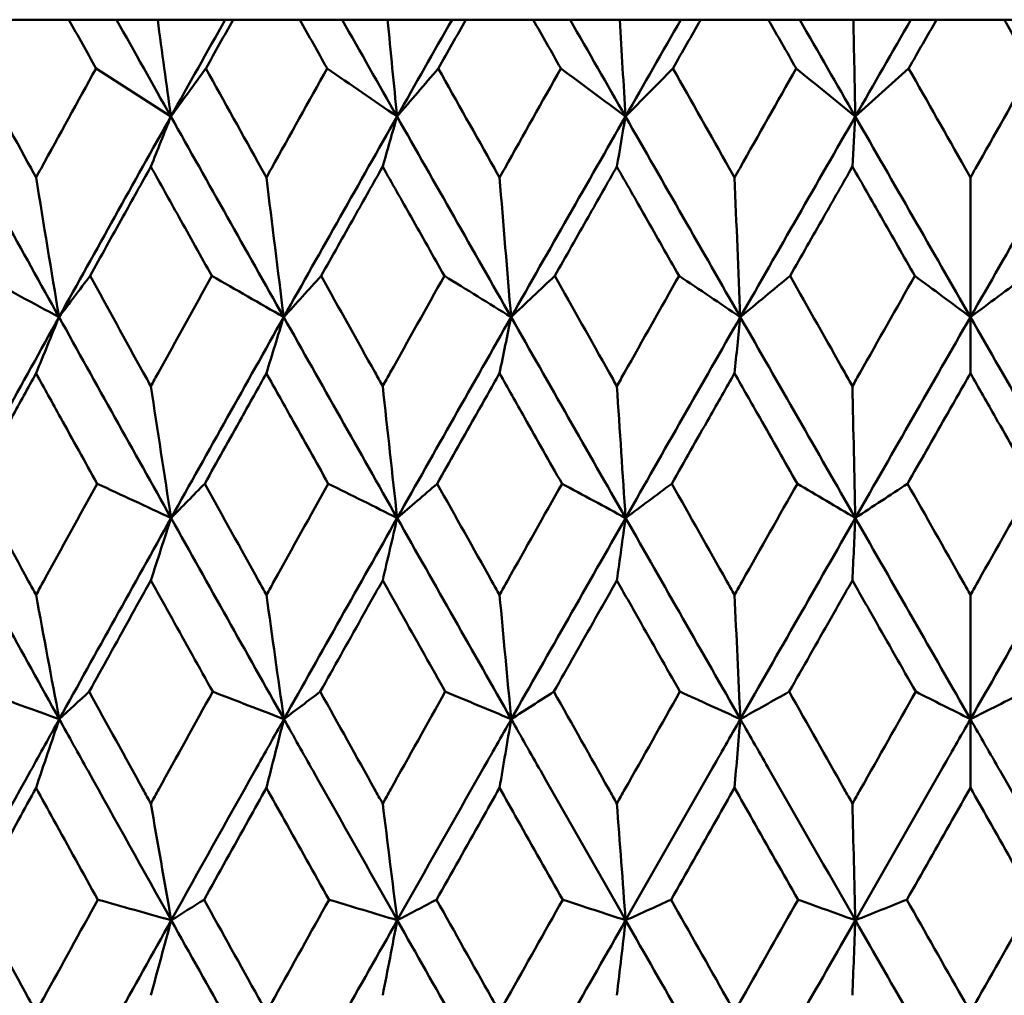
# Model space of a CAD drawing. Header units: millimetres. Extents: x 61 to 1929, y 482 to 2664.
# Tile 116 of 219: x 782.91 to 788.15, y 716.16 to 721.35. Entities that reach past the tile are written whole.
import ezdxf

# ---------------------------------------------------------------- set-up
doc = ezdxf.new("R2010")
doc.units = ezdxf.units.MM
doc.header["$LTSCALE"] = 10
doc.layers.add('Widoczne (ISO)', color=7, linetype='Continuous', lineweight=50)

msp = doc.modelspace()

# ---------------------------------------------------------------- linework, layer by layer
at = {"layer": 'Widoczne (ISO)'}
for p, q in [((783.1753, 721.3536), (782.826, 721.3536)), ((783.1753, 721.3536), (783.4288, 721.3536)), ((783.4288, 721.3536), (783.6477, 721.3536)), ((783.6477, 721.3536), (784.0072, 721.3536)), ((784.0072, 721.3536), (784.0496, 721.3536)), ((784.4039, 721.3536), (784.0496, 721.3536)), ((784.4039, 721.3536), (784.6293, 721.3536)), ((784.6293, 721.3536), (784.8716, 721.3536)), ((784.8716, 721.3536), (785.2147, 721.3536)), ((785.2147, 721.3536), (785.2888, 721.3536)), ((785.6466, 721.3536), (785.2888, 721.3536)), ((785.6466, 721.3536), (785.843, 721.3536)), ((785.843, 721.3536), (786.1077, 721.3536)), ((786.1077, 721.3536), (786.4331, 721.3536)), ((786.4331, 721.3536), (786.5385, 721.3536)), ((786.8984, 721.3536), (786.5385, 721.3536)), ((786.8984, 721.3536), (787.0652, 721.3536)), ((787.0652, 721.3536), (787.3512, 721.3536)), ((787.3512, 721.3536), (787.6576, 721.3536)), ((787.6576, 721.3536), (787.7939, 721.3536)), ((788.1546, 721.3536), (787.7939, 721.3536)), ((788.1546, 721.3536), (788.2909, 721.3536)), ((787.9742, 720.5133), (787.9742, 719.7701)), ((787.9742, 719.4706), (787.9742, 719.7701)), ((787.9742, 718.2908), (787.9742, 717.6295)), ((787.9742, 717.2636), (787.9742, 717.6295))]:
    msp.add_line(p, q, dxfattribs=at)
msp.add_circle((787.9742, 751.3536), 50, dxfattribs=at)
for points, knots in [([(783.3196, 721.0943), (783.3193, 721.0948), (783.319, 721.0954), (783.2709, 721.1818), (783.2231, 721.2677), (783.1753, 721.3536)], [0.02951568, 0.02951568, 0.02951568, 0.02951568, 0.02969929, 0.02969929, 0.05939589, 0.05939589, 0.05939589, 0.05939589]), ([(784.0496, 721.3536), (784.0014, 721.2677), (783.9531, 721.1818), (783.9047, 721.0954), (783.9044, 721.0948), (783.9041, 721.0943)], [0, 0, 0, 0, 0.02969567, 0.02969567, 0.02988021, 0.02988021, 0.02988021, 0.02988021]), ([(784.5501, 721.0943), (784.5498, 721.0948), (784.5495, 721.0954), (784.5008, 721.1818), (784.4523, 721.2677), (784.4039, 721.3536)], [0.02951568, 0.02951568, 0.02951568, 0.02951568, 0.02969929, 0.02969929, 0.05939589, 0.05939589, 0.05939589, 0.05939589]), ([(785.2888, 721.3536), (785.24, 721.2677), (785.1913, 721.1818), (785.1423, 721.0954), (785.142, 721.0948), (785.1417, 721.0943)], [0, 0, 0, 0, 0.02969567, 0.02969567, 0.02988021, 0.02988021, 0.02988021, 0.02988021]), ([(785.7942, 721.0943), (785.7938, 721.0948), (785.7935, 721.0954), (785.7443, 721.1818), (785.6955, 721.2677), (785.6466, 721.3536)], [0.02951568, 0.02951568, 0.02951568, 0.02951568, 0.02969929, 0.02969929, 0.05939589, 0.05939589, 0.05939589, 0.05939589]), ([(786.5385, 721.3536), (786.4894, 721.2677), (786.4403, 721.1818), (786.391, 721.0954), (786.3907, 721.0948), (786.3904, 721.0943)], [0, 0, 0, 0, 0.02969567, 0.02969567, 0.02988021, 0.02988021, 0.02988021, 0.02988021]), ([(787.0468, 721.0943), (787.0465, 721.0948), (787.0462, 721.0954), (786.9967, 721.1818), (786.9476, 721.2677), (786.8984, 721.3536)], [0.02951568, 0.02951568, 0.02951568, 0.02951568, 0.02969929, 0.02969929, 0.05939589, 0.05939589, 0.05939589, 0.05939589]), ([(787.7939, 721.3536), (787.7447, 721.2677), (787.6955, 721.1818), (787.646, 721.0954), (787.6457, 721.0948), (787.6454, 721.0943)], [0, 0, 0, 0, 0.02969567, 0.02969567, 0.02988021, 0.02988021, 0.02988021, 0.02988021]), ([(788.3031, 721.0943), (788.3028, 721.0948), (788.3025, 721.0954), (788.253, 721.1818), (788.2038, 721.2677), (788.1546, 721.3536)], [0.02951568, 0.02951568, 0.02951568, 0.02951568, 0.02969929, 0.02969929, 0.05939589, 0.05939589, 0.05939589, 0.05939589]), ([(782.6826, 721.0943), (782.7794, 720.917), (782.8764, 720.7396), (782.9825, 720.546), (782.9915, 720.5296), (783.0004, 720.5133)], [0.0297954, 0.0297954, 0.0297954, 0.0297954, 0.09092493, 0.09092493, 0.09655955, 0.09655955, 0.09655955, 0.09655955]), ([(783.0004, 720.5133), (783.0093, 720.5295), (783.0182, 720.5457), (783.1244, 720.7394), (783.2219, 720.9169), (783.3196, 721.0943)], [0.0853813, 0.0853813, 0.0853813, 0.0853813, 0.09097809, 0.09097809, 0.15214536, 0.15214536, 0.15214536, 0.15214536]), ([(783.9041, 721.0943), (784.0024, 720.917), (784.1008, 720.7396), (784.2084, 720.546), (784.2175, 720.5296), (784.2266, 720.5133)], [0.0297954, 0.0297954, 0.0297954, 0.0297954, 0.09092493, 0.09092493, 0.09655955, 0.09655955, 0.09655955, 0.09655955]), ([(784.2266, 720.5133), (784.2356, 720.5295), (784.2447, 720.5457), (784.3523, 720.7394), (784.4512, 720.9169), (784.5501, 721.0943)], [0.0853813, 0.0853813, 0.0853813, 0.0853813, 0.09097809, 0.09097809, 0.15214536, 0.15214536, 0.15214536, 0.15214536]), ([(785.1417, 721.0943), (785.241, 720.917), (785.3405, 720.7396), (785.4492, 720.546), (785.4584, 720.5296), (785.4676, 720.5133)], [0.0297954, 0.0297954, 0.0297954, 0.0297954, 0.09092493, 0.09092493, 0.09655955, 0.09655955, 0.09655955, 0.09655955]), ([(785.4676, 720.5133), (785.4767, 720.5295), (785.4858, 720.5457), (785.5945, 720.7394), (785.6943, 720.9169), (785.7942, 721.0943)], [0.0853813, 0.0853813, 0.0853813, 0.0853813, 0.09097809, 0.09097809, 0.15214536, 0.15214536, 0.15214536, 0.15214536]), ([(786.3904, 721.0943), (786.4905, 720.917), (786.5906, 720.7396), (786.7, 720.546), (786.7092, 720.5296), (786.7184, 720.5133)], [0.0297954, 0.0297954, 0.0297954, 0.0297954, 0.09092493, 0.09092493, 0.09655955, 0.09655955, 0.09655955, 0.09655955]), ([(786.7184, 720.5133), (786.7276, 720.5295), (786.7368, 720.5457), (786.8461, 720.7394), (786.9464, 720.9169), (787.0468, 721.0943)], [0.0853813, 0.0853813, 0.0853813, 0.0853813, 0.09097809, 0.09097809, 0.15214536, 0.15214536, 0.15214536, 0.15214536]), ([(787.6454, 721.0943), (787.7458, 720.917), (787.8461, 720.7396), (787.9557, 720.546), (787.965, 720.5296), (787.9742, 720.5133)], [0.0297954, 0.0297954, 0.0297954, 0.0297954, 0.09092493, 0.09092493, 0.09655955, 0.09655955, 0.09655955, 0.09655955]), ([(787.9742, 720.5133), (787.9834, 720.5295), (787.9926, 720.5457), (788.1022, 720.7394), (788.2026, 720.9169), (788.3031, 721.0943)], [0.0853813, 0.0853813, 0.0853813, 0.0853813, 0.09097809, 0.09097809, 0.15214536, 0.15214536, 0.15214536, 0.15214536]), ([(783.6114, 720.571), (783.5618, 720.4821), (783.5122, 720.3932), (783.4044, 720.1994), (783.3461, 720.0945), (783.2878, 719.9896)], [0.03078053, 0.03078053, 0.03078053, 0.03078053, 0.06149921, 0.06149921, 0.09773041, 0.09773041, 0.09773041, 0.09773041]), ([(783.9361, 719.9896), (783.8774, 720.0945), (783.8188, 720.1994), (783.7106, 720.3931), (783.661, 720.482), (783.6114, 720.571)], [0.02528165, 0.02528165, 0.02528165, 0.02528165, 0.06150593, 0.06150593, 0.09223152, 0.09223152, 0.09223152, 0.09223152]), ([(784.8455, 720.571), (784.7953, 720.4821), (784.7452, 720.3932), (784.636, 720.1994), (784.5769, 720.0945), (784.5179, 719.9896)], [0.03078053, 0.03078053, 0.03078053, 0.03078053, 0.06149921, 0.06149921, 0.09773041, 0.09773041, 0.09773041, 0.09773041]), ([(785.174, 719.9896), (785.1147, 720.0945), (785.0555, 720.1994), (784.946, 720.3931), (784.8957, 720.482), (784.8455, 720.571)], [0.02528165, 0.02528165, 0.02528165, 0.02528165, 0.06150593, 0.06150593, 0.09223152, 0.09223152, 0.09223152, 0.09223152]), ([(786.0921, 720.571), (786.0415, 720.4821), (785.9909, 720.3932), (785.8808, 720.1994), (785.8212, 720.0945), (785.7617, 719.9896)], [0.03078053, 0.03078053, 0.03078053, 0.03078053, 0.06149921, 0.06149921, 0.09773041, 0.09773041, 0.09773041, 0.09773041]), ([(786.423, 719.9896), (786.3633, 720.0945), (786.3036, 720.1994), (786.1933, 720.3931), (786.1427, 720.482), (786.0921, 720.571)], [0.02528165, 0.02528165, 0.02528165, 0.02528165, 0.06150593, 0.06150593, 0.09223152, 0.09223152, 0.09223152, 0.09223152]), ([(787.346, 720.571), (787.2952, 720.4821), (787.2444, 720.3932), (787.1338, 720.1994), (787.074, 720.0945), (787.0141, 719.9896)], [0.03078053, 0.03078053, 0.03078053, 0.03078053, 0.06149921, 0.06149921, 0.09773041, 0.09773041, 0.09773041, 0.09773041]), ([(787.6781, 719.9896), (787.6182, 720.0945), (787.5583, 720.1994), (787.4476, 720.3931), (787.3968, 720.482), (787.346, 720.571)], [0.02528165, 0.02528165, 0.02528165, 0.02528165, 0.06150593, 0.06150593, 0.09223152, 0.09223152, 0.09223152, 0.09223152]), ([(783.2878, 719.9896), (783.3822, 719.8181), (783.4766, 719.6466), (783.5846, 719.4508), (783.598, 719.4265), (783.6114, 719.4023)], [0.02983351, 0.02983351, 0.02983351, 0.02983351, 0.0889495, 0.0889495, 0.09731113, 0.09731113, 0.09731113, 0.09731113]), ([(783.6114, 719.4023), (783.6247, 719.4264), (783.638, 719.4506), (783.7461, 719.6464), (783.841, 719.818), (783.9361, 719.9896)], [0.0806421, 0.0806421, 0.0806421, 0.0806421, 0.08897282, 0.08897282, 0.14811965, 0.14811965, 0.14811965, 0.14811965]), ([(784.5179, 719.9896), (784.6135, 719.8181), (784.7091, 719.6466), (784.8184, 719.4508), (784.832, 719.4265), (784.8455, 719.4023)], [0.02983351, 0.02983351, 0.02983351, 0.02983351, 0.0889495, 0.0889495, 0.09731113, 0.09731113, 0.09731113, 0.09731113]), ([(784.8455, 719.4023), (784.859, 719.4264), (784.8725, 719.4506), (784.9819, 719.6464), (785.0779, 719.818), (785.174, 719.9896)], [0.0806421, 0.0806421, 0.0806421, 0.0806421, 0.08897282, 0.08897282, 0.14811965, 0.14811965, 0.14811965, 0.14811965]), ([(785.7617, 719.9896), (785.8581, 719.8181), (785.9546, 719.6466), (786.0647, 719.4508), (786.0784, 719.4265), (786.0921, 719.4023)], [0.02983351, 0.02983351, 0.02983351, 0.02983351, 0.0889495, 0.0889495, 0.09731113, 0.09731113, 0.09731113, 0.09731113]), ([(786.0921, 719.4023), (786.1057, 719.4264), (786.1193, 719.4506), (786.2295, 719.6464), (786.3262, 719.818), (786.423, 719.9896)], [0.0806421, 0.0806421, 0.0806421, 0.0806421, 0.08897282, 0.08897282, 0.14811965, 0.14811965, 0.14811965, 0.14811965]), ([(787.0141, 719.9896), (787.111, 719.8181), (787.208, 719.6466), (787.3186, 719.4508), (787.3323, 719.4265), (787.346, 719.4023)], [0.02983351, 0.02983351, 0.02983351, 0.02983351, 0.0889495, 0.0889495, 0.09731113, 0.09731113, 0.09731113, 0.09731113]), ([(787.346, 719.4023), (787.3597, 719.4264), (787.3733, 719.4506), (787.484, 719.6464), (787.581, 719.818), (787.6781, 719.9896)], [0.0806421, 0.0806421, 0.0806421, 0.0806421, 0.08897282, 0.08897282, 0.14811965, 0.14811965, 0.14811965, 0.14811965]), ([(783.0004, 719.4706), (782.9571, 719.3921), (782.9138, 719.3137), (782.8059, 719.1179), (782.7413, 719.0005), (782.6768, 718.8831)], [0.03448054, 0.03448054, 0.03448054, 0.03448054, 0.06157222, 0.06157222, 0.10209717, 0.10209717, 0.10209717, 0.10209717]), ([(783.3254, 718.8831), (783.2604, 719.0005), (783.1954, 719.1178), (783.0871, 719.3136), (783.0438, 719.3921), (783.0004, 719.4706)], [0.02104899, 0.02104899, 0.02104899, 0.02104899, 0.0615671, 0.0615671, 0.08866561, 0.08866561, 0.08866561, 0.08866561]), ([(784.2266, 719.4706), (784.1827, 719.3921), (784.1387, 719.3137), (784.0292, 719.1179), (783.9637, 719.0005), (783.8982, 718.8831)], [0.03448054, 0.03448054, 0.03448054, 0.03448054, 0.06157222, 0.06157222, 0.10209717, 0.10209717, 0.10209717, 0.10209717]), ([(784.556, 718.8831), (784.4901, 719.0005), (784.4243, 719.1178), (784.3145, 719.3136), (784.2706, 719.3921), (784.2266, 719.4706)], [0.02104899, 0.02104899, 0.02104899, 0.02104899, 0.0615671, 0.0615671, 0.08866561, 0.08866561, 0.08866561, 0.08866561]), ([(785.4676, 719.4706), (785.4232, 719.3921), (785.3788, 719.3137), (785.2682, 719.1179), (785.2019, 719.0005), (785.1357, 718.8831)], [0.03448054, 0.03448054, 0.03448054, 0.03448054, 0.06157222, 0.06157222, 0.10209717, 0.10209717, 0.10209717, 0.10209717]), ([(785.8001, 718.8831), (785.7336, 719.0005), (785.6672, 719.1178), (785.5564, 719.3136), (785.512, 719.3921), (785.4676, 719.4706)], [0.02104899, 0.02104899, 0.02104899, 0.02104899, 0.0615671, 0.0615671, 0.08866561, 0.08866561, 0.08866561, 0.08866561]), ([(786.7184, 719.4706), (786.6738, 719.3921), (786.6291, 719.3137), (786.5178, 719.1179), (786.4511, 719.0005), (786.3844, 718.8831)], [0.03448054, 0.03448054, 0.03448054, 0.03448054, 0.06157222, 0.06157222, 0.10209717, 0.10209717, 0.10209717, 0.10209717]), ([(787.0528, 718.8831), (786.986, 719.0005), (786.9192, 719.1178), (786.8077, 719.3136), (786.7631, 719.3921), (786.7184, 719.4706)], [0.02104899, 0.02104899, 0.02104899, 0.02104899, 0.0615671, 0.0615671, 0.08866561, 0.08866561, 0.08866561, 0.08866561]), ([(787.9742, 719.4706), (787.9295, 719.3921), (787.8848, 719.3137), (787.7731, 719.1179), (787.7063, 719.0005), (787.6394, 718.8831)], [0.03448054, 0.03448054, 0.03448054, 0.03448054, 0.06157222, 0.06157222, 0.10209717, 0.10209717, 0.10209717, 0.10209717]), ([(788.3091, 718.8831), (788.2422, 719.0005), (788.1753, 719.1178), (788.0637, 719.3136), (788.019, 719.3921), (787.9742, 719.4706)], [0.02104899, 0.02104899, 0.02104899, 0.02104899, 0.0615671, 0.0615671, 0.08866561, 0.08866561, 0.08866561, 0.08866561]), ([(782.6768, 718.8831), (782.7707, 718.7109), (782.8647, 718.5387), (782.9728, 718.3413), (782.9866, 718.3161), (783.0004, 718.2908)], [0.02530969, 0.02530969, 0.02530969, 0.02530969, 0.08465152, 0.08465152, 0.09334823, 0.09334823, 0.09334823, 0.09334823]), ([(783.0004, 718.2908), (783.0142, 718.316), (783.028, 718.3412), (783.1362, 718.5386), (783.2307, 718.7109), (783.3254, 718.8831)], [0.07597559, 0.07597559, 0.07597559, 0.07597559, 0.08464777, 0.08464777, 0.14401425, 0.14401425, 0.14401425, 0.14401425]), ([(783.8982, 718.8831), (783.9935, 718.7109), (784.089, 718.5387), (784.1986, 718.3413), (784.2126, 718.3161), (784.2266, 718.2908)], [0.02530969, 0.02530969, 0.02530969, 0.02530969, 0.08465152, 0.08465152, 0.09334823, 0.09334823, 0.09334823, 0.09334823]), ([(784.2266, 718.2908), (784.2406, 718.316), (784.2546, 718.3412), (784.3642, 718.5386), (784.4601, 718.7109), (784.556, 718.8831)], [0.07597559, 0.07597559, 0.07597559, 0.07597559, 0.08464777, 0.08464777, 0.14401425, 0.14401425, 0.14401425, 0.14401425]), ([(785.1357, 718.8831), (785.2321, 718.7109), (785.3285, 718.5387), (785.4393, 718.3413), (785.4534, 718.3161), (785.4676, 718.2908)], [0.02530969, 0.02530969, 0.02530969, 0.02530969, 0.08465152, 0.08465152, 0.09334823, 0.09334823, 0.09334823, 0.09334823]), ([(785.4676, 718.2908), (785.4817, 718.316), (785.4958, 718.3412), (785.6066, 718.5386), (785.7033, 718.7109), (785.8001, 718.8831)], [0.07597559, 0.07597559, 0.07597559, 0.07597559, 0.08464777, 0.08464777, 0.14401425, 0.14401425, 0.14401425, 0.14401425]), ([(786.3844, 718.8831), (786.4815, 718.7109), (786.5786, 718.5387), (786.6899, 718.3413), (786.7042, 718.3161), (786.7184, 718.2908)], [0.02530969, 0.02530969, 0.02530969, 0.02530969, 0.08465152, 0.08465152, 0.09334823, 0.09334823, 0.09334823, 0.09334823]), ([(786.7184, 718.2908), (786.7326, 718.316), (786.7468, 718.3412), (786.8582, 718.5386), (786.9555, 718.7109), (787.0528, 718.8831)], [0.07597559, 0.07597559, 0.07597559, 0.07597559, 0.08464777, 0.08464777, 0.14401425, 0.14401425, 0.14401425, 0.14401425]), ([(787.6394, 718.8831), (787.7367, 718.7109), (787.8341, 718.5387), (787.9457, 718.3413), (787.96, 718.3161), (787.9742, 718.2908)], [0.02530969, 0.02530969, 0.02530969, 0.02530969, 0.08465152, 0.08465152, 0.09334823, 0.09334823, 0.09334823, 0.09334823]), ([(787.9742, 718.2908), (787.9885, 718.316), (788.0027, 718.3412), (788.1143, 718.5386), (788.2117, 718.7109), (788.3091, 718.8831)], [0.07597559, 0.07597559, 0.07597559, 0.07597559, 0.08464777, 0.08464777, 0.14401425, 0.14401425, 0.14401425, 0.14401425]), ([(783.6114, 718.3678), (783.5738, 718.3002), (783.5362, 718.2325), (783.4267, 718.0351), (783.3548, 717.9054), (783.2831, 717.7757)], [0.03825175, 0.03825175, 0.03825175, 0.03825175, 0.06160817, 0.06160817, 0.10638617, 0.10638617, 0.10638617, 0.10638617]), ([(783.9409, 717.7757), (783.8686, 717.9054), (783.7964, 718.0351), (783.6866, 718.2325), (783.649, 718.3002), (783.6114, 718.3678)], [0.01681985, 0.01681985, 0.01681985, 0.01681985, 0.06159108, 0.06159108, 0.08495433, 0.08495433, 0.08495433, 0.08495433]), ([(784.8455, 718.3678), (784.8075, 718.3002), (784.7695, 718.2325), (784.6586, 718.0351), (784.5858, 717.9054), (784.5131, 717.7757)], [0.03825175, 0.03825175, 0.03825175, 0.03825175, 0.06160817, 0.06160817, 0.10638617, 0.10638617, 0.10638617, 0.10638617]), ([(785.1788, 717.7757), (785.1058, 717.9054), (785.0327, 718.0351), (784.9217, 718.2325), (784.8836, 718.3002), (784.8455, 718.3678)], [0.01681985, 0.01681985, 0.01681985, 0.01681985, 0.06159108, 0.06159108, 0.08495433, 0.08495433, 0.08495433, 0.08495433]), ([(786.0921, 718.3678), (786.0537, 718.3002), (786.0154, 718.2325), (785.9036, 718.0351), (785.8302, 717.9054), (785.7568, 717.7757)], [0.03825175, 0.03825175, 0.03825175, 0.03825175, 0.06160817, 0.06160817, 0.10638617, 0.10638617, 0.10638617, 0.10638617]), ([(786.4278, 717.7757), (786.3543, 717.9054), (786.2807, 718.0351), (786.1688, 718.2325), (786.1304, 718.3002), (786.0921, 718.3678)], [0.01681985, 0.01681985, 0.01681985, 0.01681985, 0.06159108, 0.06159108, 0.08495433, 0.08495433, 0.08495433, 0.08495433]), ([(787.346, 718.3678), (787.3075, 718.3002), (787.269, 718.2325), (787.1567, 718.0351), (787.083, 717.9054), (787.0093, 717.7757)], [0.03825175, 0.03825175, 0.03825175, 0.03825175, 0.06160817, 0.06160817, 0.10638617, 0.10638617, 0.10638617, 0.10638617]), ([(787.6829, 717.7757), (787.6091, 717.9054), (787.5353, 718.0351), (787.423, 718.2325), (787.3845, 718.3002), (787.346, 718.3678)], [0.01681985, 0.01681985, 0.01681985, 0.01681985, 0.06159108, 0.06159108, 0.08495433, 0.08495433, 0.08495433, 0.08495433]), ([(783.2831, 717.7757), (783.3782, 717.6027), (783.4735, 717.4296), (783.5831, 717.231), (783.5972, 717.2054), (783.6114, 717.1799)], [0.02053386, 0.02053386, 0.02053386, 0.02053386, 0.08016461, 0.08016461, 0.08898694, 0.08898694, 0.08898694, 0.08898694]), ([(783.6114, 717.1799), (783.6255, 717.2054), (783.6396, 717.2309), (783.7493, 717.4295), (783.845, 717.6026), (783.9409, 717.7757)], [0.07138254, 0.07138254, 0.07138254, 0.07138254, 0.08018544, 0.08018544, 0.13983561, 0.13983561, 0.13983561, 0.13983561]), ([(784.5131, 717.7757), (784.6095, 717.6027), (784.706, 717.4296), (784.8169, 717.231), (784.8312, 717.2054), (784.8455, 717.1799)], [0.02053386, 0.02053386, 0.02053386, 0.02053386, 0.08016461, 0.08016461, 0.08898694, 0.08898694, 0.08898694, 0.08898694]), ([(784.8455, 717.1799), (784.8598, 717.2054), (784.8741, 717.2309), (784.9851, 717.4295), (785.0819, 717.6026), (785.1788, 717.7757)], [0.07138254, 0.07138254, 0.07138254, 0.07138254, 0.08018544, 0.08018544, 0.13983561, 0.13983561, 0.13983561, 0.13983561]), ([(785.7568, 717.7757), (785.8541, 717.6027), (785.9514, 717.4296), (786.0632, 717.231), (786.0776, 717.2054), (786.0921, 717.1799)], [0.02053386, 0.02053386, 0.02053386, 0.02053386, 0.08016461, 0.08016461, 0.08898694, 0.08898694, 0.08898694, 0.08898694]), ([(786.0921, 717.1799), (786.1064, 717.2054), (786.1208, 717.2309), (786.2327, 717.4295), (786.3303, 717.6026), (786.4278, 717.7757)], [0.07138254, 0.07138254, 0.07138254, 0.07138254, 0.08018544, 0.08018544, 0.13983561, 0.13983561, 0.13983561, 0.13983561]), ([(787.0093, 717.7757), (787.107, 717.6027), (787.2048, 717.4296), (787.3171, 717.231), (787.3315, 717.2054), (787.346, 717.1799)], [0.02053386, 0.02053386, 0.02053386, 0.02053386, 0.08016461, 0.08016461, 0.08898694, 0.08898694, 0.08898694, 0.08898694]), ([(787.346, 717.1799), (787.3605, 717.2054), (787.3749, 717.2309), (787.4872, 717.4295), (787.5851, 717.6026), (787.6829, 717.7757)], [0.07138254, 0.07138254, 0.07138254, 0.07138254, 0.08018544, 0.08018544, 0.13983561, 0.13983561, 0.13983561, 0.13983561]), ([(782.5333, 716.5586), (782.6788, 716.8236), (782.8248, 717.0886), (783.022, 717.4455), (783.0729, 717.5375), (783.1238, 717.6295)], [0.3692784, 0.3692784, 0.3692784, 0.3692784, 0.4608442, 0.4608442, 0.492629, 0.492629, 0.492629, 0.492629]), ([(783.72, 716.5586), (783.5719, 716.8236), (783.4242, 717.0886), (783.2259, 717.4455), (783.1748, 717.5375), (783.1238, 717.6295)], [0.3692784, 0.3692784, 0.3692784, 0.3692784, 0.4608442, 0.4608442, 0.492629, 0.492629, 0.492629, 0.492629]), ([(783.72, 716.5586), (783.8679, 716.8236), (784.0162, 717.0886), (784.2163, 717.4455), (784.2679, 717.5375), (784.3196, 717.6295)], [0.3692784, 0.3692784, 0.3692784, 0.3692784, 0.4608442, 0.4608442, 0.492629, 0.492629, 0.492629, 0.492629]), ([(784.9234, 716.5586), (784.7736, 716.8236), (784.624, 717.0886), (784.4231, 717.4455), (784.3713, 717.5375), (784.3196, 717.6295)], [0.3692784, 0.3692784, 0.3692784, 0.3692784, 0.4608442, 0.4608442, 0.492629, 0.492629, 0.492629, 0.492629]), ([(784.9234, 716.5586), (785.0732, 716.8236), (785.2231, 717.0886), (785.4254, 717.4455), (785.4776, 717.5375), (785.5297, 717.6295)], [0.3692784, 0.3692784, 0.3692784, 0.3692784, 0.4608442, 0.4608442, 0.492629, 0.492629, 0.492629, 0.492629]), ([(786.1389, 716.5586), (785.9879, 716.8236), (785.8371, 717.0886), (785.6342, 717.4455), (785.582, 717.5375), (785.5297, 717.6295)], [0.3692784, 0.3692784, 0.3692784, 0.3692784, 0.4608442, 0.4608442, 0.492629, 0.492629, 0.492629, 0.492629]), ([(786.1389, 716.5586), (786.2899, 716.8236), (786.4409, 717.0886), (786.6446, 717.4455), (786.6971, 717.5375), (786.7496, 717.6295)], [0.3692784, 0.3692784, 0.3692784, 0.3692784, 0.4608442, 0.4608442, 0.492629, 0.492629, 0.492629, 0.492629]), ([(787.3616, 716.5586), (787.2101, 716.8236), (787.0586, 717.0886), (786.8546, 717.4455), (786.8021, 717.5375), (786.7496, 717.6295)], [0.3692784, 0.3692784, 0.3692784, 0.3692784, 0.4608442, 0.4608442, 0.492629, 0.492629, 0.492629, 0.492629]), ([(787.3616, 716.5586), (787.5132, 716.8236), (787.6648, 717.0886), (787.869, 717.4455), (787.9216, 717.5375), (787.9742, 717.6295)], [0.3692784, 0.3692784, 0.3692784, 0.3692784, 0.4608442, 0.4608442, 0.492629, 0.492629, 0.492629, 0.492629]), ([(788.5868, 716.5586), (788.4352, 716.8236), (788.2836, 717.0886), (788.0795, 717.4455), (788.0269, 717.5375), (787.9742, 717.6295)], [0.3692784, 0.3692784, 0.3692784, 0.3692784, 0.4608442, 0.4608442, 0.492629, 0.492629, 0.492629, 0.492629]), ([(783.0004, 717.2636), (782.9693, 717.2071), (782.9382, 717.1506), (782.829, 716.9521), (782.751, 716.8101), (782.6731, 716.6681)], [0.04208868, 0.04208868, 0.04208868, 0.04208868, 0.06158988, 0.06158988, 0.11059803, 0.11059803, 0.11059803, 0.11059803]), ([(783.3292, 716.6681), (783.2506, 716.8101), (783.1722, 716.9521), (783.0627, 717.1506), (783.0316, 717.2071), (783.0004, 717.2636)], [0.01259731, 0.01259731, 0.01259731, 0.01259731, 0.06159863, 0.06159863, 0.08110666, 0.08110666, 0.08110666, 0.08110666]), ([(784.2266, 717.2636), (784.195, 717.2071), (784.1635, 717.1506), (784.0527, 716.9521), (783.9735, 716.8101), (783.8945, 716.6681)], [0.04208868, 0.04208868, 0.04208868, 0.04208868, 0.06158988, 0.06158988, 0.11059803, 0.11059803, 0.11059803, 0.11059803]), ([(784.5598, 716.6681), (784.4803, 716.8101), (784.4008, 716.9521), (784.2898, 717.1506), (784.2582, 717.2071), (784.2266, 717.2636)], [0.01259731, 0.01259731, 0.01259731, 0.01259731, 0.06159863, 0.06159863, 0.08110666, 0.08110666, 0.08110666, 0.08110666]), ([(785.4676, 717.2636), (785.4357, 717.2071), (785.4038, 717.1506), (785.2919, 716.9521), (785.2118, 716.8101), (785.1319, 716.6681)], [0.04208868, 0.04208868, 0.04208868, 0.04208868, 0.06158988, 0.06158988, 0.11059803, 0.11059803, 0.11059803, 0.11059803]), ([(785.8039, 716.6681), (785.7237, 716.8101), (785.6434, 716.9521), (785.5314, 717.1506), (785.4995, 717.2071), (785.4676, 717.2636)], [0.01259731, 0.01259731, 0.01259731, 0.01259731, 0.06159863, 0.06159863, 0.08110666, 0.08110666, 0.08110666, 0.08110666]), ([(786.7184, 717.2636), (786.6863, 717.2071), (786.6543, 717.1506), (786.5416, 716.9521), (786.4611, 716.8101), (786.3806, 716.6681)], [0.04208868, 0.04208868, 0.04208868, 0.04208868, 0.06158988, 0.06158988, 0.11059803, 0.11059803, 0.11059803, 0.11059803]), ([(787.0566, 716.6681), (786.976, 716.8101), (786.8953, 716.9521), (786.7826, 717.1506), (786.7505, 717.2071), (786.7184, 717.2636)], [0.01259731, 0.01259731, 0.01259731, 0.01259731, 0.06159863, 0.06159863, 0.08110666, 0.08110666, 0.08110666, 0.08110666]), ([(787.9742, 717.2636), (787.9421, 717.2071), (787.9099, 717.1506), (787.797, 716.9521), (787.7163, 716.8101), (787.6355, 716.6681)], [0.04208868, 0.04208868, 0.04208868, 0.04208868, 0.06158988, 0.06158988, 0.11059803, 0.11059803, 0.11059803, 0.11059803]), ([(788.3129, 716.6681), (788.2322, 716.8101), (788.1514, 716.9521), (788.0385, 717.1506), (788.0064, 717.2071), (787.9742, 717.2636)], [0.01259731, 0.01259731, 0.01259731, 0.01259731, 0.06159863, 0.06159863, 0.08110666, 0.08110666, 0.08110666, 0.08110666]), ([(782.6731, 716.6681), (782.7681, 716.4941), (782.8633, 716.3201), (782.9726, 716.1208), (782.9865, 716.0954), (783.0004, 716.0701)], [0.01556037, 0.01556037, 0.01556037, 0.01556037, 0.07555527, 0.07555527, 0.08428623, 0.08428623, 0.08428623, 0.08428623]), ([(783.0004, 716.0701), (783.0143, 716.0954), (783.0282, 716.1207), (783.1376, 716.32), (783.2333, 716.4941), (783.3292, 716.6681)], [0.06686277, 0.06686277, 0.06686277, 0.06686277, 0.07557848, 0.07557848, 0.13558897, 0.13558897, 0.13558897, 0.13558897]), ([(783.8945, 716.6681), (783.9909, 716.4941), (784.0875, 716.3201), (784.1984, 716.1208), (784.2125, 716.0954), (784.2266, 716.0701)], [0.01556037, 0.01556037, 0.01556037, 0.01556037, 0.07555527, 0.07555527, 0.08428623, 0.08428623, 0.08428623, 0.08428623]), ([(784.2266, 716.0701), (784.2407, 716.0954), (784.2547, 716.1207), (784.3657, 716.32), (784.4627, 716.4941), (784.5598, 716.6681)], [0.06686277, 0.06686277, 0.06686277, 0.06686277, 0.07557848, 0.07557848, 0.13558897, 0.13558897, 0.13558897, 0.13558897]), ([(785.1319, 716.6681), (785.2294, 716.4941), (785.3271, 716.3201), (785.4391, 716.1208), (785.4533, 716.0954), (785.4676, 716.0701)], [0.01556037, 0.01556037, 0.01556037, 0.01556037, 0.07555527, 0.07555527, 0.08428623, 0.08428623, 0.08428623, 0.08428623]), ([(785.4676, 716.0701), (785.4818, 716.0954), (785.496, 716.1207), (785.6081, 716.32), (785.706, 716.4941), (785.8039, 716.6681)], [0.06686277, 0.06686277, 0.06686277, 0.06686277, 0.07557848, 0.07557848, 0.13558897, 0.13558897, 0.13558897, 0.13558897]), ([(786.3806, 716.6681), (786.4788, 716.4941), (786.5771, 716.3201), (786.6898, 716.1208), (786.7041, 716.0954), (786.7184, 716.0701)], [0.01556037, 0.01556037, 0.01556037, 0.01556037, 0.07555527, 0.07555527, 0.08428623, 0.08428623, 0.08428623, 0.08428623]), ([(786.7184, 716.0701), (786.7327, 716.0954), (786.747, 716.1207), (786.8597, 716.32), (786.9582, 716.4941), (787.0566, 716.6681)], [0.06686277, 0.06686277, 0.06686277, 0.06686277, 0.07557848, 0.07557848, 0.13558897, 0.13558897, 0.13558897, 0.13558897]), ([(787.6355, 716.6681), (787.7341, 716.4941), (787.8326, 716.3201), (787.9455, 716.1208), (787.9599, 716.0954), (787.9742, 716.0701)], [0.01556037, 0.01556037, 0.01556037, 0.01556037, 0.07555527, 0.07555527, 0.08428623, 0.08428623, 0.08428623, 0.08428623]), ([(787.9742, 716.0701), (787.9885, 716.0954), (788.0029, 716.1207), (788.1158, 716.32), (788.2144, 716.4941), (788.3129, 716.6681)], [0.06686277, 0.06686277, 0.06686277, 0.06686277, 0.07557848, 0.07557848, 0.13558897, 0.13558897, 0.13558897, 0.13558897])]:
    msp.add_open_spline(points, degree=3, knots=knots, dxfattribs=at)
for points in [[(783.7179, 720.8381), (783.6214, 721.01), (783.525, 721.1818), (783.4288, 721.3536)], [(783.6477, 721.3536), (783.671, 721.1815), (783.6944, 721.0097), (783.7179, 720.8381)], [(783.7179, 720.8381), (783.8141, 721.01), (783.9106, 721.1818), (784.0072, 721.3536)], [(784.9219, 720.8381), (784.8243, 721.01), (784.7268, 721.1818), (784.6293, 721.3536)], [(784.8716, 721.3536), (784.8883, 721.1815), (784.9051, 721.0097), (784.9219, 720.8381)], [(784.9219, 720.8381), (785.0194, 721.01), (785.117, 721.1818), (785.2147, 721.3536)], [(786.138, 720.8381), (786.0397, 721.01), (785.9413, 721.1818), (785.843, 721.3536)], [(786.1077, 721.3536), (786.1178, 721.1815), (786.1279, 721.0097), (786.138, 720.8381)], [(786.138, 720.8381), (786.2363, 721.01), (786.3346, 721.1818), (786.4331, 721.3536)], [(787.3613, 720.8381), (787.2626, 721.01), (787.1639, 721.1818), (787.0652, 721.3536)], [(787.3512, 721.3536), (787.3546, 721.1815), (787.358, 721.0097), (787.3613, 720.8381)], [(787.3613, 720.8381), (787.46, 721.01), (787.5588, 721.1818), (787.6576, 721.3536)], [(783.7179, 720.8381), (783.5852, 720.9235), (783.4524, 721.0089), (783.3196, 721.0943)], [(783.7179, 720.8381), (783.7799, 720.9235), (783.8419, 721.0089), (783.9041, 721.0943)], [(784.9219, 720.8381), (784.7981, 720.9235), (784.6741, 721.0089), (784.5501, 721.0943)], [(784.9219, 720.8381), (784.9951, 720.9235), (785.0683, 721.0089), (785.1417, 721.0943)], [(786.138, 720.8381), (786.0235, 720.9235), (785.9088, 721.0089), (785.7942, 721.0943)], [(786.138, 720.8381), (786.2221, 720.9235), (786.3062, 721.0089), (786.3904, 721.0943)], [(787.3613, 720.8381), (787.2566, 720.9235), (787.1517, 721.0089), (787.0468, 721.0943)], [(787.3613, 720.8381), (787.456, 720.9235), (787.5506, 721.0089), (787.6454, 721.0943)], [(783.1226, 719.7701), (782.9246, 720.1262), (782.7273, 720.4823), (782.5306, 720.8381)], [(783.1226, 719.7701), (783.3202, 720.1262), (783.5186, 720.4823), (783.7179, 720.8381)], [(783.6114, 720.571), (783.6469, 720.6601), (783.6824, 720.7492), (783.7179, 720.8381)], [(784.3187, 719.7701), (784.1179, 720.1262), (783.9176, 720.4823), (783.7179, 720.8381)], [(784.3187, 719.7701), (784.5191, 720.1262), (784.7202, 720.4823), (784.9219, 720.8381)], [(784.8455, 720.571), (784.871, 720.6601), (784.8964, 720.7492), (784.9219, 720.8381)], [(785.5291, 719.7701), (785.3265, 720.1262), (785.124, 720.4823), (784.9219, 720.8381)], [(785.5291, 719.7701), (785.7316, 720.1262), (785.9346, 720.4823), (786.138, 720.8381)], [(786.0921, 720.571), (786.1074, 720.6601), (786.1227, 720.7492), (786.138, 720.8381)], [(786.7493, 719.7701), (786.5454, 720.1262), (786.3417, 720.4823), (786.138, 720.8381)], [(786.7493, 719.7701), (786.953, 720.1262), (787.157, 720.4823), (787.3613, 720.8381)], [(787.346, 720.571), (787.3511, 720.6601), (787.3562, 720.7492), (787.3613, 720.8381)], [(787.9742, 719.7701), (787.77, 720.1262), (787.5657, 720.4823), (787.3613, 720.8381)], [(787.9742, 719.7701), (788.1784, 720.1262), (788.3827, 720.4823), (788.5871, 720.8381)], [(783.0004, 720.5133), (783.0409, 720.2649), (783.0817, 720.0171), (783.1226, 719.7701)], [(784.2266, 720.5133), (784.2571, 720.2649), (784.2878, 720.0171), (784.3187, 719.7701)], [(785.4676, 720.5133), (785.488, 720.2649), (785.5085, 720.0171), (785.5291, 719.7701)], [(786.7184, 720.5133), (786.7286, 720.2649), (786.7389, 720.0171), (786.7493, 719.7701)], [(783.1226, 719.7701), (782.9865, 719.8432), (782.8503, 719.9164), (782.7141, 719.9896)], [(783.1226, 719.7701), (783.1776, 719.8432), (783.2327, 719.9164), (783.2878, 719.9896)], [(784.3187, 719.7701), (784.1912, 719.8432), (784.0637, 719.9164), (783.9361, 719.9896)], [(784.3187, 719.7701), (784.385, 719.8432), (784.4515, 719.9164), (784.5179, 719.9896)], [(785.5291, 719.7701), (785.4108, 719.8432), (785.2924, 719.9164), (785.174, 719.9896)], [(785.5291, 719.7701), (785.6066, 719.8432), (785.6841, 719.9164), (785.7617, 719.9896)], [(786.7493, 719.7701), (786.6406, 719.8432), (786.5318, 719.9164), (786.423, 719.9896)], [(786.7493, 719.7701), (786.8375, 719.8432), (786.9258, 719.9164), (787.0141, 719.9896)], [(787.9742, 719.7701), (787.8756, 719.8432), (787.7768, 719.9164), (787.6781, 719.9896)], [(787.9742, 719.7701), (788.0729, 719.8432), (788.1716, 719.9164), (788.2704, 719.9896)], [(782.5322, 718.7002), (782.7281, 719.0569), (782.9249, 719.4135), (783.1226, 719.7701)], [(783.0004, 719.4706), (783.0411, 719.5705), (783.0819, 719.6704), (783.1226, 719.7701)], [(783.7191, 718.7002), (783.5197, 719.0569), (783.3208, 719.4135), (783.1226, 719.7701)], [(783.7191, 718.7002), (783.9182, 719.0569), (784.1181, 719.4135), (784.3187, 719.7701)], [(784.2266, 719.4706), (784.2573, 719.5705), (784.288, 719.6704), (784.3187, 719.7701)], [(784.9228, 718.7002), (784.721, 719.0569), (784.5196, 719.4135), (784.3187, 719.7701)], [(784.9228, 718.7002), (785.1244, 719.0569), (785.3265, 719.4135), (785.5291, 719.7701)], [(785.4676, 719.4706), (785.4881, 719.5705), (785.5086, 719.6704), (785.5291, 719.7701)], [(786.1386, 718.7002), (785.9352, 719.0569), (785.732, 719.4135), (785.5291, 719.7701)], [(786.1386, 718.7002), (786.3417, 719.0569), (786.5453, 719.4135), (786.7493, 719.7701)], [(786.7184, 719.4706), (786.7287, 719.5705), (786.739, 719.6704), (786.7493, 719.7701)], [(787.3615, 718.7002), (787.1574, 719.0569), (786.9533, 719.4135), (786.7493, 719.7701)], [(787.3615, 718.7002), (787.5656, 719.0569), (787.7698, 719.4135), (787.9742, 719.7701)], [(788.5869, 718.7002), (788.3829, 719.0569), (788.1786, 719.4135), (787.9742, 719.7701)], [(783.6114, 719.4023), (783.6471, 719.1676), (783.683, 718.9336), (783.7191, 718.7002)], [(784.8455, 719.4023), (784.8712, 719.1676), (784.8969, 718.9336), (784.9228, 718.7002)], [(786.0921, 719.4023), (786.1075, 719.1676), (786.123, 718.9336), (786.1386, 718.7002)], [(787.346, 719.4023), (787.3512, 719.1676), (787.3563, 718.9336), (787.3615, 718.7002)], [(783.7191, 718.7002), (783.5879, 718.7612), (783.4567, 718.8222), (783.3254, 718.8831)], [(783.7191, 718.7002), (783.7788, 718.7612), (783.8385, 718.8222), (783.8982, 718.8831)], [(784.9228, 718.7002), (784.8006, 718.7612), (784.6783, 718.8222), (784.556, 718.8831)], [(784.9228, 718.7002), (784.9937, 718.7612), (785.0647, 718.8222), (785.1357, 718.8831)], [(786.1386, 718.7002), (786.0258, 718.7612), (785.913, 718.8222), (785.8001, 718.8831)], [(786.1386, 718.7002), (786.2205, 718.7612), (786.3024, 718.8222), (786.3844, 718.8831)], [(787.3615, 718.7002), (787.2586, 718.7612), (787.1557, 718.8222), (787.0528, 718.8831)], [(787.3615, 718.7002), (787.4541, 718.7612), (787.5467, 718.8222), (787.6394, 718.8831)], [(783.1238, 717.6295), (782.9259, 717.9863), (782.7287, 718.3433), (782.5322, 718.7002)], [(783.1238, 717.6295), (783.3214, 717.9863), (783.5199, 718.3433), (783.7191, 718.7002)], [(783.6114, 718.3678), (783.6473, 718.4788), (783.6832, 718.5896), (783.7191, 718.7002)], [(784.3196, 717.6295), (784.1189, 717.9863), (783.9187, 718.3433), (783.7191, 718.7002)], [(784.3196, 717.6295), (784.52, 717.9863), (784.7211, 718.3433), (784.9228, 718.7002)], [(784.8455, 718.3678), (784.8713, 718.4788), (784.897, 718.5896), (784.9228, 718.7002)], [(785.5297, 717.6295), (785.3271, 717.9863), (785.1248, 718.3433), (784.9228, 718.7002)], [(785.5297, 717.6295), (785.7322, 717.9863), (785.9352, 718.3433), (786.1386, 718.7002)], [(786.0921, 718.3678), (786.1075, 718.4788), (786.123, 718.5896), (786.1386, 718.7002)], [(786.7496, 717.6295), (786.5458, 717.9863), (786.3421, 718.3433), (786.1386, 718.7002)], [(786.7496, 717.6295), (786.9533, 717.9863), (787.1573, 718.3433), (787.3615, 718.7002)], [(787.346, 718.3678), (787.3512, 718.4788), (787.3564, 718.5896), (787.3615, 718.7002)], [(787.9742, 717.6295), (787.7701, 717.9863), (787.5658, 718.3433), (787.3615, 718.7002)], [(787.9742, 717.6295), (788.1784, 717.9863), (788.3827, 718.3433), (788.5869, 718.7002)], [(783.0004, 718.2908), (783.0414, 718.0698), (783.0825, 717.8494), (783.1238, 717.6295)], [(784.2266, 718.2908), (784.2574, 718.0698), (784.2884, 717.8494), (784.3196, 717.6295)], [(785.4676, 718.2908), (785.4882, 718.0698), (785.5089, 717.8494), (785.5297, 717.6295)], [(786.7184, 718.2908), (786.7288, 718.0698), (786.7391, 717.8494), (786.7496, 717.6295)], [(783.1238, 717.6295), (782.9888, 717.6782), (782.8538, 717.7269), (782.7188, 717.7757)], [(783.1238, 717.6295), (783.1769, 717.6782), (783.23, 717.7269), (783.2831, 717.7757)], [(784.3196, 717.6295), (784.1934, 717.6782), (784.0671, 717.7269), (783.9409, 717.7757)], [(784.3196, 717.6295), (784.3841, 717.6782), (784.4486, 717.7269), (784.5131, 717.7757)], [(785.5297, 717.6295), (785.4128, 717.6782), (785.2958, 717.7269), (785.1788, 717.7757)], [(785.5297, 717.6295), (785.6054, 717.6782), (785.6811, 717.7269), (785.7568, 717.7757)], [(786.7496, 717.6295), (786.6424, 717.6782), (786.5351, 717.7269), (786.4278, 717.7757)], [(786.7496, 717.6295), (786.8361, 717.6782), (786.9227, 717.7269), (787.0093, 717.7757)], [(787.9742, 717.6295), (787.8772, 717.6782), (787.7801, 717.7269), (787.6829, 717.7757)], [(787.9742, 717.6295), (788.0713, 717.6782), (788.1684, 717.7269), (788.2655, 717.7757)], [(783.0004, 717.2636), (783.0415, 717.3858), (783.0827, 717.5077), (783.1238, 717.6295)], [(784.2266, 717.2636), (784.2576, 717.3858), (784.2886, 717.5077), (784.3196, 717.6295)], [(785.4676, 717.2636), (785.4883, 717.3858), (785.509, 717.5077), (785.5297, 717.6295)], [(786.7184, 717.2636), (786.7288, 717.3858), (786.7392, 717.5077), (786.7496, 717.6295)], [(783.6114, 717.1799), (783.6474, 716.9723), (783.6836, 716.7652), (783.72, 716.5586)], [(784.8455, 717.1799), (784.8714, 716.9723), (784.8974, 716.7652), (784.9234, 716.5586)], [(786.0921, 717.1799), (786.1076, 716.9723), (786.1232, 716.7652), (786.1389, 716.5586)], [(787.346, 717.1799), (787.3512, 716.9723), (787.3564, 716.7652), (787.3616, 716.5586)], [(783.72, 716.5586), (783.5897, 716.5951), (783.4595, 716.6316), (783.3292, 716.6681)], [(783.72, 716.5586), (783.7781, 716.5951), (783.8363, 716.6316), (783.8945, 716.6681)], [(784.9234, 716.5586), (784.8022, 716.5951), (784.681, 716.6316), (784.5598, 716.6681)], [(784.9234, 716.5586), (784.9929, 716.5951), (785.0624, 716.6316), (785.1319, 716.6681)], [(786.1389, 716.5586), (786.0273, 716.5951), (785.9156, 716.6316), (785.8039, 716.6681)], [(786.1389, 716.5586), (786.2195, 716.5951), (786.3, 716.6316), (786.3806, 716.6681)], [(787.3616, 716.5586), (787.26, 716.5951), (787.1583, 716.6316), (787.0566, 716.6681)], [(787.3616, 716.5586), (787.4529, 716.5951), (787.5442, 716.6316), (787.6355, 716.6681)], [(783.1245, 715.4885), (782.9266, 715.8452), (782.7295, 716.2019), (782.5333, 716.5586)], [(783.1245, 715.4885), (783.3224, 715.8452), (783.5209, 716.2019), (783.72, 716.5586)], [(783.6114, 716.1589), (783.6475, 716.2923), (783.6837, 716.4256), (783.72, 716.5586)], [(784.3201, 715.4885), (784.1193, 715.8452), (783.9193, 716.2019), (783.72, 716.5586)], [(784.3201, 715.4885), (784.5208, 715.8452), (784.7219, 716.2019), (784.9234, 716.5586)], [(784.8455, 716.1589), (784.8715, 716.2923), (784.8974, 716.4256), (784.9234, 716.5586)], [(785.5301, 715.4885), (785.3274, 715.8452), (785.1251, 716.2019), (784.9234, 716.5586)], [(785.5301, 715.4885), (785.7328, 715.8452), (785.9357, 716.2019), (786.1389, 716.5586)], [(786.0921, 716.1589), (786.1077, 716.2923), (786.1233, 716.4256), (786.1389, 716.5586)], [(786.7498, 715.4885), (786.5458, 715.8452), (786.3422, 716.2019), (786.1389, 716.5586)], [(786.7498, 715.4885), (786.9536, 715.8452), (787.1576, 716.2019), (787.3616, 716.5586)], [(787.346, 716.1589), (787.3512, 716.2923), (787.3564, 716.4256), (787.3616, 716.5586)], [(787.9742, 715.4885), (787.7699, 715.8452), (787.5657, 716.2019), (787.3616, 716.5586)], [(787.9742, 715.4885), (788.1785, 715.8452), (788.3828, 716.2019), (788.5868, 716.5586)]]:
    msp.add_open_spline(points, degree=3, dxfattribs=at)

doc.saveas('drawing.dxf')
